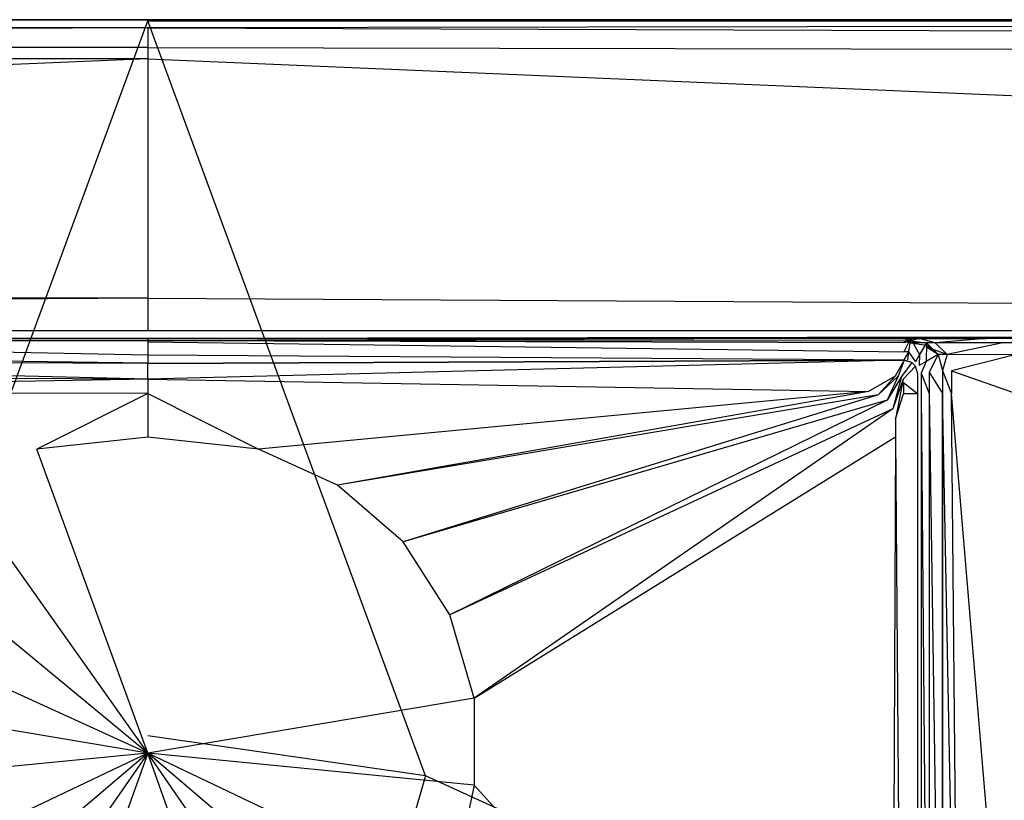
# Model space of a CAD drawing. Extents: x 0 to 1.5, y -0.9 to 0.
# Tile 6 of 8: x 0.73 to 0.86, y -0.1 to 0. Entities that reach past the tile are written whole.
import ezdxf

# ---------------------------------------------------------------- set-up
doc = ezdxf.new("R2010")
doc.units = 0
doc.layers.add('L0_ABDCKG_ABLAUF_N_UDA1590ARA21', color=7, linetype='CONTINUOUS')
doc.layers.add('L1_WANNE_N_UDA1590ARA215V___0__', color=7, linetype='CONTINUOUS')

msp = doc.modelspace()

# ---------------------------------------------------------------- linework, layer by layer
at = {"layer": 'L0_ABDCKG_ABLAUF_N_UDA1590ARA21', "color": 8}
for points, invisible_edges in [([(0.75, -0.043132, 0.004604), (0.655487, -0.042758, 0.002769), (0.655488, -0.042732, 0.004604), (0.75, -0.043132, 0.004604)], 14), ([(0.655487, -0.042758, 0.002769), (0.75, -0.043132, 0.004604), (0.75, -0.043158, 0.002769), (0.655487, -0.042758, 0.002769)], 13), ([(0.655488, -0.042732, 0.004604), (0.75, -0.045111, 0.006604), (0.75, -0.043132, 0.004604), (0.655488, -0.042732, 0.004604)], 13), ([(0.75, -0.045111, 0.006604), (0.655488, -0.042732, 0.004604), (0.656139, -0.044712, 0.006604), (0.75, -0.045111, 0.006604)], 14), ([(0.844513, -0.042758, 0.002769), (0.75, -0.043132, 0.004604), (0.844512, -0.042732, 0.004604), (0.844513, -0.042758, 0.002769)], 14), ([(0.75, -0.045111, 0.006604), (0.844512, -0.042732, 0.004604), (0.75, -0.043132, 0.004604), (0.75, -0.045111, 0.006604)], 13), ([(0.844512, -0.042732, 0.004604), (0.75, -0.045111, 0.006604), (0.843861, -0.044712, 0.006604), (0.844512, -0.042732, 0.004604)], 14), ([(0.75, -0.043132, 0.004604), (0.844513, -0.042758, 0.002769), (0.75, -0.043158, 0.002769), (0.75, -0.043132, 0.004604)], 13), ([(0.843861, -0.044712, 0.006604), (0.844978, -0.042732, 0.004604), (0.844512, -0.042732, 0.004604), (0.843861, -0.044712, 0.006604)], 13), ([(0.844978, -0.042732, 0.004604), (0.843861, -0.044712, 0.006604), (0.844206, -0.044712, 0.006604), (0.844978, -0.042732, 0.004604)], 14), ([(0.844978, -0.042732, 0.004604), (0.844206, -0.044712, 0.006604), (0.844621, -0.044765, 0.006604), (0.844978, -0.042732, 0.004604)], 14), ([(0.844512, -0.042732, 0.004604), (0.844979, -0.042758, 0.002769), (0.844513, -0.042758, 0.002769), (0.844512, -0.042732, 0.004604)], 13), ([(0.844979, -0.042758, 0.002769), (0.844512, -0.042732, 0.004604), (0.844978, -0.042732, 0.004604), (0.844979, -0.042758, 0.002769)], 14), ([(0.845951, -0.042993, 0.004604), (0.844978, -0.042732, 0.004604), (0.844621, -0.044765, 0.006604), (0.845951, -0.042993, 0.004604)], 14), ([(0.845951, -0.042993, 0.004604), (0.844621, -0.044765, 0.006604), (0.844827, -0.045097, 0.006604), (0.845951, -0.042993, 0.004604)], 14), ([(0.846407, -0.043449, 0.004604), (0.845951, -0.042993, 0.004604), (0.844827, -0.045097, 0.006604), (0.846407, -0.043449, 0.004604)], 14), ([(0.844978, -0.042732, 0.004604), (0.845952, -0.043019, 0.002769), (0.844979, -0.042758, 0.002769), (0.844978, -0.042732, 0.004604)], 13), ([(0.845952, -0.043019, 0.002769), (0.844978, -0.042732, 0.004604), (0.845951, -0.042993, 0.004604), (0.845952, -0.043019, 0.002769)], 14), ([(0.846407, -0.043449, 0.004604), (0.845952, -0.043019, 0.002769), (0.845951, -0.042993, 0.004604), (0.846407, -0.043449, 0.004604)], 14), ([(0.845952, -0.043019, 0.002769), (0.846407, -0.043449, 0.004604), (0.846408, -0.043475, 0.002769), (0.845952, -0.043019, 0.002769)], 13), ([(0.846407, -0.043449, 0.004604), (0.844827, -0.045097, 0.006604), (0.844883, -0.045499, 0.006604), (0.846407, -0.043449, 0.004604)], 14), ([(0.846667, -0.044422, 0.004604), (0.846407, -0.043449, 0.004604), (0.844883, -0.045499, 0.006604), (0.846667, -0.044422, 0.004604)], 14), ([(0.844883, -0.045499, 0.006604), (0.846667, -0.046954, 0.004604), (0.846667, -0.044422, 0.004604), (0.844883, -0.045499, 0.006604)], 14), ([(0.846667, -0.044422, 0.004604), (0.846408, -0.043475, 0.002769), (0.846407, -0.043449, 0.004604), (0.846667, -0.044422, 0.004604)], 14), ([(0.846408, -0.043475, 0.002769), (0.846667, -0.044422, 0.004604), (0.846668, -0.044448, 0.002769), (0.846408, -0.043475, 0.002769)], 13), ([(0.846667, -0.046954, 0.004604), (0.846668, -0.044448, 0.002769), (0.846667, -0.044422, 0.004604), (0.846667, -0.046954, 0.004604)], 14), ([(0.846668, -0.044448, 0.002769), (0.846667, -0.046954, 0.004604), (0.846668, -0.047001, 0.002769), (0.846668, -0.044448, 0.002769)], 13), ([(0.659517, -0.04666, 0.006604), (0.75, -0.045111, 0.006604), (0.656139, -0.044712, 0.006604), (0.659517, -0.04666, 0.006604)], 13), ([(0.75, -0.045111, 0.006604), (0.659517, -0.04666, 0.006604), (0.75, -0.046892, 0.006604), (0.75, -0.045111, 0.006604)], 14), ([(0.75, -0.045111, 0.006604), (0.840483, -0.04666, 0.006604), (0.843861, -0.044712, 0.006604), (0.75, -0.045111, 0.006604)], 14), ([(0.840483, -0.04666, 0.006604), (0.75, -0.045111, 0.006604), (0.75, -0.046892, 0.006604), (0.840483, -0.04666, 0.006604)], 13), ([(0.841703, -0.047051, 0.006604), (0.843861, -0.044712, 0.006604), (0.840483, -0.04666, 0.006604), (0.841703, -0.047051, 0.006604)], 13), ([(0.843861, -0.044712, 0.006604), (0.841703, -0.047051, 0.006604), (0.844206, -0.044712, 0.006604), (0.843861, -0.044712, 0.006604)], 14), ([(0.842839, -0.047716, 0.006604), (0.844206, -0.044712, 0.006604), (0.841703, -0.047051, 0.006604), (0.842839, -0.047716, 0.006604)], 13), ([(0.844206, -0.044712, 0.006604), (0.842839, -0.047716, 0.006604), (0.844621, -0.044765, 0.006604), (0.844206, -0.044712, 0.006604)], 14), ([(0.843565, -0.048812, 0.006604), (0.844621, -0.044765, 0.006604), (0.842839, -0.047716, 0.006604), (0.843565, -0.048812, 0.006604)], 13), ([(0.844621, -0.044765, 0.006604), (0.843565, -0.048812, 0.006604), (0.844827, -0.045097, 0.006604), (0.844621, -0.044765, 0.006604)], 14), ([(0.843894, -0.050084, 0.006604), (0.844827, -0.045097, 0.006604), (0.843565, -0.048812, 0.006604), (0.843894, -0.050084, 0.006604)], 13), ([(0.844827, -0.045097, 0.006604), (0.843894, -0.050084, 0.006604), (0.844883, -0.045499, 0.006604), (0.844827, -0.045097, 0.006604)], 14), ([(0.843894, -0.050084, 0.006604), (0.844878, -0.046954, 0.006604), (0.844883, -0.045499, 0.006604), (0.843894, -0.050084, 0.006604)], 14), ([(0.846667, -0.046954, 0.004604), (0.844883, -0.045499, 0.006604), (0.844878, -0.046954, 0.006604), (0.846667, -0.046954, 0.004604)], 13), ([(0.659517, -0.04666, 0.006604), (0.726176, -0.058412, 0.006604), (0.736076, -0.053896, 0.006604), (0.659517, -0.04666, 0.006604)], 14), ([(0.736076, -0.053896, 0.006604), (0.75, -0.046892, 0.006604), (0.659517, -0.04666, 0.006604), (0.736076, -0.053896, 0.006604)], 13), ([(0.75, -0.046892, 0.006604), (0.736076, -0.053896, 0.006604), (0.75, -0.052362, 0.006604), (0.75, -0.046892, 0.006604)], 14), ([(0.75, -0.046892, 0.006604), (0.763924, -0.053896, 0.006604), (0.840483, -0.04666, 0.006604), (0.75, -0.046892, 0.006604)], 14), ([(0.763924, -0.053896, 0.006604), (0.75, -0.046892, 0.006604), (0.75, -0.052362, 0.006604), (0.763924, -0.053896, 0.006604)], 13), ([(0.773824, -0.058412, 0.006604), (0.840483, -0.04666, 0.006604), (0.763924, -0.053896, 0.006604), (0.773824, -0.058412, 0.006604)], 13), ([(0.840483, -0.04666, 0.006604), (0.773824, -0.058412, 0.006604), (0.841703, -0.047051, 0.006604), (0.840483, -0.04666, 0.006604)], 14), ([(0.84389, -0.052357, 0.006604), (0.844667, -0.15704, 0.006604), (0.844878, -0.046954, 0.006604), (0.84389, -0.052357, 0.006604)], 14), ([(0.844878, -0.046954, 0.006604), (0.843894, -0.050084, 0.006604), (0.84389, -0.052357, 0.006604), (0.844878, -0.046954, 0.006604)], 13), ([(0.846667, -0.046954, 0.004604), (0.844878, -0.046954, 0.006604), (0.844667, -0.15704, 0.006604), (0.846667, -0.046954, 0.004604)], 14), ([(0.846668, -0.158781, 0.004604), (0.846667, -0.046954, 0.004604), (0.844667, -0.15704, 0.006604), (0.846668, -0.158781, 0.004604)], 14), ([(0.846668, -0.158781, 0.004604), (0.846668, -0.047001, 0.002769), (0.846667, -0.046954, 0.004604), (0.846668, -0.158781, 0.004604)], 14), ([(0.782053, -0.065531, 0.006604), (0.841703, -0.047051, 0.006604), (0.773824, -0.058412, 0.006604), (0.782053, -0.065531, 0.006604)], 13), ([(0.841703, -0.047051, 0.006604), (0.782053, -0.065531, 0.006604), (0.842839, -0.047716, 0.006604), (0.841703, -0.047051, 0.006604)], 14), ([(0.787937, -0.074686, 0.006604), (0.842839, -0.047716, 0.006604), (0.782053, -0.065531, 0.006604), (0.787937, -0.074686, 0.006604)], 13), ([(0.842839, -0.047716, 0.006604), (0.787937, -0.074686, 0.006604), (0.843565, -0.048812, 0.006604), (0.842839, -0.047716, 0.006604)], 14), ([(0.846668, -0.047001, 0.002769), (0.846668, -0.158781, 0.004604), (0.846668, -0.158796, 0.002769), (0.846668, -0.047001, 0.002769)], 13), ([(0.791002, -0.085128, 0.006604), (0.843565, -0.048812, 0.006604), (0.787937, -0.074686, 0.006604), (0.791002, -0.085128, 0.006604)], 13), ([(0.843565, -0.048812, 0.006604), (0.791002, -0.085128, 0.006604), (0.843894, -0.050084, 0.006604), (0.843565, -0.048812, 0.006604)], 14), ([(0.791002, -0.085128, 0.006604), (0.84389, -0.052357, 0.006604), (0.843894, -0.050084, 0.006604), (0.791002, -0.085128, 0.006604)], 14), ([(0.75, -0.052362, 0.006604), (0.736076, -0.053896, 0.006604), (0.75, -0.092028, 0.006604), (0.75, -0.052362, 0.006604)], 14), ([(0.763924, -0.053896, 0.006604), (0.75, -0.052362, 0.006604), (0.75, -0.092028, 0.006604), (0.763924, -0.053896, 0.006604)], 14), ([(0.791002, -0.096044, 0.006604), (0.843412, -0.154123, 0.006604), (0.84389, -0.052357, 0.006604), (0.791002, -0.096044, 0.006604)], 14), ([(0.84389, -0.052357, 0.006604), (0.791002, -0.085128, 0.006604), (0.791002, -0.096044, 0.006604), (0.84389, -0.052357, 0.006604)], 13), ([(0.844667, -0.15704, 0.006604), (0.84389, -0.052357, 0.006604), (0.843412, -0.154123, 0.006604), (0.844667, -0.15704, 0.006604)], 13), ([(0.75, -0.092028, 0.006604), (0.736076, -0.053896, 0.006604), (0.726176, -0.058412, 0.006604), (0.75, -0.092028, 0.006604)], 14), ([(0.773824, -0.058412, 0.006604), (0.763924, -0.053896, 0.006604), (0.75, -0.092028, 0.006604), (0.773824, -0.058412, 0.006604)], 14), ([(0.75, -0.092028, 0.006604), (0.726176, -0.058412, 0.006604), (0.717947, -0.065531, 0.006604), (0.75, -0.092028, 0.006604)], 14), ([(0.782053, -0.065531, 0.006604), (0.773824, -0.058412, 0.006604), (0.75, -0.092028, 0.006604), (0.782053, -0.065531, 0.006604)], 14), ([(0.75, -0.092028, 0.006604), (0.717947, -0.065531, 0.006604), (0.712063, -0.074686, 0.006604), (0.75, -0.092028, 0.006604)], 14), ([(0.787937, -0.074686, 0.006604), (0.782053, -0.065531, 0.006604), (0.75, -0.092028, 0.006604), (0.787937, -0.074686, 0.006604)], 14), ([(0.75, -0.092028, 0.006604), (0.712063, -0.074686, 0.006604), (0.708998, -0.085128, 0.006604), (0.75, -0.092028, 0.006604)], 14), ([(0.791002, -0.085128, 0.006604), (0.787937, -0.074686, 0.006604), (0.75, -0.092028, 0.006604), (0.791002, -0.085128, 0.006604)], 14), ([(0.75, -0.092028, 0.006604), (0.708998, -0.085128, 0.006604), (0.708998, -0.096044, 0.006604), (0.75, -0.092028, 0.006604)], 14), ([(0.791002, -0.085128, 0.006604), (0.75, -0.092028, 0.006604), (0.791002, -0.096044, 0.006604), (0.791002, -0.085128, 0.006604)], 14), ([(0.75, -0.092028, 0.006604), (0.708998, -0.096044, 0.006604), (0.712068, -0.110038, 0.006604), (0.75, -0.092028, 0.006604)], 14), ([(0.75, -0.092028, 0.006604), (0.712068, -0.110038, 0.006604), (0.717947, -0.119222, 0.006604), (0.75, -0.092028, 0.006604)], 14), ([(0.75, -0.092028, 0.006604), (0.717947, -0.119222, 0.006604), (0.726195, -0.12636, 0.006604), (0.75, -0.092028, 0.006604)], 14), ([(0.75, -0.092028, 0.006604), (0.726195, -0.12636, 0.006604), (0.736099, -0.130877, 0.006604), (0.75, -0.092028, 0.006604)], 14), ([(0.75, -0.092028, 0.006604), (0.736099, -0.130877, 0.006604), (0.75, -0.132407, 0.006604), (0.75, -0.092028, 0.006604)], 14), ([(0.791002, -0.096044, 0.006604), (0.75, -0.092028, 0.006604), (0.787932, -0.110038, 0.006604), (0.791002, -0.096044, 0.006604)], 14), ([(0.763901, -0.130877, 0.006604), (0.75, -0.092028, 0.006604), (0.75, -0.132407, 0.006604), (0.763901, -0.130877, 0.006604)], 14), ([(0.787932, -0.110038, 0.006604), (0.75, -0.092028, 0.006604), (0.782053, -0.119222, 0.006604), (0.787932, -0.110038, 0.006604)], 14), ([(0.782053, -0.119222, 0.006604), (0.75, -0.092028, 0.006604), (0.773805, -0.12636, 0.006604), (0.782053, -0.119222, 0.006604)], 14), ([(0.773805, -0.12636, 0.006604), (0.75, -0.092028, 0.006604), (0.763901, -0.130877, 0.006604), (0.773805, -0.12636, 0.006604)], 14), ([(0.843412, -0.154123, 0.006604), (0.791002, -0.096044, 0.006604), (0.787932, -0.110038, 0.006604), (0.843412, -0.154123, 0.006604)], 13)]:
    msp.add_3dface(points, dxfattribs=dict(at, invisible_edges=invisible_edges))
at = {"layer": 'L1_WANNE_N_UDA1590ARA215V___0__', "color": 8}
for points, invisible_edges in [([(0.009574, -0.001038, 0.013975), (0.75, 0, 0.0115), (0.009438, 0, 0.0115), (0.009574, -0.001038, 0.013975)], 13), ([(0.75, 0, 0.0115), (0.009474, 0, 0.010344), (0.009438, 0, 0.0115), (0.75, 0, 0.0115)], 14), ([(0.75, 0, 0.009683), (0.009767, 0, 0.000751), (0.009474, 0, 0.010344), (0.75, 0, 0.009683)], 14), ([(0.009474, 0, 0.010344), (0.75, 0, 0.0115), (0.75, 0, 0.009683), (0.009474, 0, 0.010344)], 13), ([(0.75, 0, 0.0115), (0.009574, -0.001038, 0.013975), (0.75, -0.001025, 0.013975), (0.75, 0, 0.0115)], 14), ([(0.009767, 0, 0.000751), (0.75, 0), (0.009791, 0), (0.009767, 0, 0.000751)], 13), ([(0.75, 0), (0.009767, 0, 0.000751), (0.75, 0, 0.000703), (0.75, 0)], 14), ([(0.009767, 0, 0.000751), (0.75, 0, 0.009683), (0.75, 0, 0.000703), (0.009767, 0, 0.000751)], 13), ([(0.75, 0), (0.010432, -0.00017), (0.009791, 0), (0.75, 0)], 13), ([(0.010432, -0.00017), (0.75, 0), (0.75, -0.000161), (0.010432, -0.00017)], 14), ([(0.75, 0, 0.000703), (1.490209, 0), (0.75, 0), (0.75, 0, 0.000703)], 13), ([(1.490209, 0), (0.75, 0, 0.000703), (1.490233, 0, 0.000751), (1.490209, 0)], 14), ([(1.490209, 0), (0.75, -0.000161), (0.75, 0), (1.490209, 0)], 13), ([(0.75, -0.000161), (1.490209, 0), (1.489568, -0.00017), (0.75, -0.000161)], 14), ([(0.75, 0, 0.009683), (1.490233, 0, 0.000751), (0.75, 0, 0.000703), (0.75, 0, 0.009683)], 13), ([(1.490233, 0, 0.000751), (0.75, 0, 0.009683), (1.490526, 0, 0.010344), (1.490233, 0, 0.000751)], 14), ([(0.75, -0.001025, 0.013975), (1.490562, 0, 0.0115), (0.75, 0, 0.0115), (0.75, -0.001025, 0.013975)], 13), ([(1.490562, 0, 0.0115), (0.75, -0.001025, 0.013975), (1.490426, -0.001038, 0.013975), (1.490562, 0, 0.0115)], 14), ([(0.75, 0, 0.0115), (1.490526, 0, 0.010344), (0.75, 0, 0.009683), (0.75, 0, 0.0115)], 13), ([(1.490526, 0, 0.010344), (0.75, 0, 0.0115), (1.490562, 0, 0.0115), (1.490526, 0, 0.010344)], 14), ([(0.009897, -0.003501, 0.015), (0.75, -0.001025, 0.013975), (0.009574, -0.001038, 0.013975), (0.009897, -0.003501, 0.015)], 13), ([(0.75, -0.001025, 0.013975), (0.009897, -0.003501, 0.015), (0.75, -0.003501, 0.015), (0.75, -0.001025, 0.013975)], 14), ([(0.75, -0.000161), (0.715116, -0.094866), (0.010432, -0.00017), (0.75, -0.000161)], 13), ([(0.715116, -0.094866), (0.75, -0.000161), (0.75, -0.089871), (0.715116, -0.094866)], 14), ([(0.75, -0.000161), (0.784884, -0.094866), (0.75, -0.089871), (0.75, -0.000161)], 13), ([(0.784884, -0.094866), (0.75, -0.000161), (1.489568, -0.00017), (0.784884, -0.094866)], 14), ([(1.490103, -0.003501, 0.015), (0.75, -0.001025, 0.013975), (0.75, -0.003501, 0.015), (1.490103, -0.003501, 0.015)], 13), ([(0.75, -0.001025, 0.013975), (1.490103, -0.003501, 0.015), (1.490426, -0.001038, 0.013975), (0.75, -0.001025, 0.013975)], 14), ([(1.489568, -0.00017), (0.816942, -0.109445), (0.784884, -0.094866), (1.489568, -0.00017)], 13), ([(0.816942, -0.109445), (1.489568, -0.00017), (1.493383, -0.000197), (0.816942, -0.109445)], 14), ([(1.493383, -0.000197), (0.843576, -0.132428), (0.816942, -0.109445), (1.493383, -0.000197)], 13), ([(0.843576, -0.132428), (1.493383, -0.000197), (1.496439, -0.00104), (0.843576, -0.132428)], 14), ([(1.496439, -0.00104), (0.86263, -0.161952), (0.843576, -0.132428), (1.496439, -0.00104)], 13), ([(0.011428, -0.00492, 0.015), (0.75, -0.003501, 0.015), (0.009897, -0.003501, 0.015), (0.011428, -0.00492, 0.015)], 13), ([(0.75, -0.003501, 0.015), (0.011428, -0.00492, 0.015), (0.75, -0.00492, 0.015), (0.75, -0.003501, 0.015)], 14), ([(1.488572, -0.00492, 0.015), (0.75, -0.003501, 0.015), (0.75, -0.00492, 0.015), (1.488572, -0.00492, 0.015)], 13), ([(0.75, -0.003501, 0.015), (1.488572, -0.00492, 0.015), (1.490103, -0.003501, 0.015), (0.75, -0.003501, 0.015)], 14), ([(0.043802, -0.034939, 0.015), (0.75, -0.00492, 0.015), (0.011428, -0.00492, 0.015), (0.043802, -0.034939, 0.015)], 13), ([(0.75, -0.00492, 0.015), (0.043802, -0.034939, 0.015), (0.75, -0.034939, 0.015), (0.75, -0.00492, 0.015)], 14), ([(1.456198, -0.034939, 0.015), (0.75, -0.00492, 0.015), (0.75, -0.034939, 0.015), (1.456198, -0.034939, 0.015)], 13), ([(0.75, -0.00492, 0.015), (1.456198, -0.034939, 0.015), (1.488572, -0.00492, 0.015), (0.75, -0.00492, 0.015)], 14), ([(0.04927, -0.038938, 0.015), (0.75, -0.034939, 0.015), (0.043802, -0.034939, 0.015), (0.04927, -0.038938, 0.015)], 13), ([(0.75, -0.034939, 0.015), (0.04927, -0.038938, 0.015), (0.75, -0.039042, 0.015), (0.75, -0.034939, 0.015)], 14), ([(1.45073, -0.038938, 0.015), (0.75, -0.034939, 0.015), (0.75, -0.039042, 0.015), (1.45073, -0.038938, 0.015)], 13), ([(0.75, -0.034939, 0.015), (1.45073, -0.038938, 0.015), (1.456198, -0.034939, 0.015), (0.75, -0.034939, 0.015)], 14), ([(0.75, -0.039042, 0.015), (0.04927, -0.038938, 0.015), (0.75, -0.04001, 0.014301), (0.75, -0.039042, 0.015)], 14), ([(0.75, -0.04001, 0.014301), (0.04927, -0.038938, 0.015), (0.091915, -0.039642, 0.014861), (0.75, -0.04001, 0.014301)], 14), ([(1.45073, -0.038938, 0.015), (0.75, -0.04001, 0.014301), (1.408085, -0.039642, 0.014861), (1.45073, -0.038938, 0.015)], 14), ([(1.45073, -0.038938, 0.015), (0.75, -0.039042, 0.015), (0.75, -0.04001, 0.014301), (1.45073, -0.038938, 0.015)], 14), ([(0.091915, -0.039642, 0.014861), (0.75, -0.04001, 0.012843), (0.75, -0.04001, 0.014301), (0.091915, -0.039642, 0.014861)], 14), ([(0.091915, -0.039642, 0.014861), (0.130399, -0.039708, 0.01323), (0.75, -0.04001, 0.012843), (0.091915, -0.039642, 0.014861)], 14), ([(0.130399, -0.039708, 0.01323), (0.75, -0.04001, 0.007258), (0.75, -0.04001, 0.012843), (0.130399, -0.039708, 0.01323)], 14), ([(0.130399, -0.039708, 0.01323), (0.645659, -0.039995, 0.00671), (0.75, -0.04001, 0.007258), (0.130399, -0.039708, 0.01323)], 14), ([(0.75, -0.04001, 0.006197), (0.645659, -0.039995, 0.00671), (0.654016, -0.04001, 0.005797), (0.75, -0.04001, 0.006197)], 13), ([(0.645659, -0.039995, 0.00671), (0.75, -0.04001, 0.006197), (0.75, -0.04001, 0.007258), (0.645659, -0.039995, 0.00671)], 14), ([(0.75, -0.04001, 0.006197), (0.654016, -0.04001, 0.005797), (0.75, -0.040284, 0.004004), (0.75, -0.04001, 0.006197)], 14), ([(0.654016, -0.04001, 0.005797), (0.655073, -0.040552, 0.00458), (0.75, -0.040284, 0.004004), (0.654016, -0.04001, 0.005797)], 14), ([(0.75, -0.04206, 0.001841), (0.655073, -0.04001, 0.001492), (0.655069, -0.04166, 0.001841), (0.75, -0.04206, 0.001841)], 13), ([(0.655073, -0.04001, 0.001492), (0.75, -0.04206, 0.001841), (0.75, -0.040409, 0.001492), (0.655073, -0.04001, 0.001492)], 14), ([(0.655073, -0.040281, 0.003334), (0.655073, -0.04001, 0.001492), (0.75, -0.040347, 0.003046), (0.655073, -0.040281, 0.003334)], 14), ([(0.75, -0.040347, 0.003046), (0.655073, -0.04001, 0.001492), (0.75, -0.040409, 0.001492), (0.75, -0.040347, 0.003046)], 14), ([(0.655073, -0.040552, 0.00458), (0.655073, -0.040281, 0.003334), (0.75, -0.040284, 0.004004), (0.655073, -0.040552, 0.00458)], 14), ([(0.75, -0.040284, 0.004004), (0.655073, -0.040281, 0.003334), (0.75, -0.040347, 0.003046), (0.75, -0.040284, 0.004004)], 14), ([(1.408085, -0.039642, 0.014861), (0.75, -0.04001, 0.012843), (1.369601, -0.039708, 0.01323), (1.408085, -0.039642, 0.014861)], 14), ([(1.408085, -0.039642, 0.014861), (0.75, -0.04001, 0.014301), (0.75, -0.04001, 0.012843), (1.408085, -0.039642, 0.014861)], 14), ([(1.369601, -0.039708, 0.01323), (0.75, -0.04001, 0.007258), (0.854341, -0.039995, 0.00671), (1.369601, -0.039708, 0.01323)], 14), ([(1.369601, -0.039708, 0.01323), (0.75, -0.04001, 0.012843), (0.75, -0.04001, 0.007258), (1.369601, -0.039708, 0.01323)], 14), ([(0.854341, -0.039995, 0.00671), (0.75, -0.04001, 0.006197), (0.845984, -0.04001, 0.005797), (0.854341, -0.039995, 0.00671)], 13), ([(0.75, -0.04001, 0.006197), (0.854341, -0.039995, 0.00671), (0.75, -0.04001, 0.007258), (0.75, -0.04001, 0.006197)], 14), ([(0.75, -0.040409, 0.001492), (0.844931, -0.04166, 0.001841), (0.844927, -0.04001, 0.001492), (0.75, -0.040409, 0.001492)], 14), ([(0.845984, -0.04001, 0.005797), (0.75, -0.040284, 0.004004), (0.844927, -0.040552, 0.00458), (0.845984, -0.04001, 0.005797)], 14), ([(0.75, -0.04001, 0.006197), (0.75, -0.040284, 0.004004), (0.845984, -0.04001, 0.005797), (0.75, -0.04001, 0.006197)], 14), ([(0.75, -0.040347, 0.003046), (0.75, -0.040409, 0.001492), (0.844927, -0.04001, 0.001492), (0.75, -0.040347, 0.003046)], 14), ([(0.844927, -0.040281, 0.003334), (0.75, -0.040347, 0.003046), (0.844927, -0.04001, 0.001492), (0.844927, -0.040281, 0.003334)], 14), ([(0.75, -0.040284, 0.004004), (0.75, -0.040347, 0.003046), (0.844927, -0.040281, 0.003334), (0.75, -0.040284, 0.004004)], 14), ([(0.844927, -0.040552, 0.00458), (0.75, -0.040284, 0.004004), (0.844927, -0.040281, 0.003334), (0.844927, -0.040552, 0.00458)], 14), ([(0.844931, -0.04166, 0.001841), (0.75, -0.040409, 0.001492), (0.75, -0.04206, 0.001841), (0.844931, -0.04166, 0.001841)], 13), ([(0.844931, -0.04166, 0.001841), (0.845753, -0.04001, 0.001492), (0.844927, -0.04001, 0.001492), (0.844931, -0.04166, 0.001841)], 13), ([(0.846845, -0.04001, 0.005149), (0.844927, -0.040552, 0.00458), (0.845753, -0.040552, 0.00458), (0.846845, -0.04001, 0.005149)], 14), ([(0.845984, -0.04001, 0.005797), (0.844927, -0.040552, 0.00458), (0.846845, -0.04001, 0.005149), (0.845984, -0.04001, 0.005797)], 14), ([(0.845753, -0.040281, 0.003334), (0.844927, -0.04001, 0.001492), (0.845753, -0.04001, 0.001492), (0.845753, -0.040281, 0.003334)], 13), ([(0.844927, -0.04001, 0.001492), (0.845753, -0.040281, 0.003334), (0.844927, -0.040281, 0.003334), (0.844927, -0.04001, 0.001492)], 14), ([(0.845753, -0.040552, 0.00458), (0.844927, -0.040281, 0.003334), (0.845753, -0.040281, 0.003334), (0.845753, -0.040552, 0.00458)], 13), ([(0.844927, -0.040281, 0.003334), (0.845753, -0.040552, 0.00458), (0.844927, -0.040552, 0.00458), (0.844927, -0.040281, 0.003334)], 14), ([(0.845753, -0.04001, 0.001492), (0.844931, -0.04166, 0.001841), (0.845535, -0.04166, 0.001841), (0.845753, -0.04001, 0.001492)], 14), ([(0.846904, -0.042026, 0.001841), (0.845753, -0.04001, 0.001492), (0.845535, -0.04166, 0.001841), (0.846904, -0.042026, 0.001841)], 13), ([(0.845753, -0.04001, 0.001492), (0.846904, -0.042026, 0.001841), (0.847762, -0.040546, 0.001492), (0.845753, -0.04001, 0.001492)], 14), ([(0.847762, -0.040546, 0.001492), (0.845753, -0.040281, 0.003334), (0.845753, -0.04001, 0.001492), (0.847762, -0.040546, 0.001492)], 13), ([(0.84887, -0.04055, 0.004761), (0.846845, -0.04001, 0.005149), (0.845753, -0.040552, 0.00458), (0.84887, -0.04055, 0.004761)], 14), ([(0.845753, -0.040281, 0.003334), (0.847762, -0.040546, 0.001492), (0.847762, -0.040817, 0.003346), (0.845753, -0.040281, 0.003334)], 14), ([(0.847762, -0.040817, 0.003346), (0.845753, -0.040552, 0.00458), (0.845753, -0.040281, 0.003334), (0.847762, -0.040817, 0.003346)], 13), ([(0.84887, -0.04055, 0.004761), (0.845753, -0.040552, 0.00458), (0.847762, -0.041088, 0.004597), (0.84887, -0.04055, 0.004761)], 14), ([(0.845753, -0.040552, 0.00458), (0.847762, -0.040817, 0.003346), (0.847762, -0.041088, 0.004597), (0.845753, -0.040552, 0.00458)], 14), ([(0.845984, -0.04001, 0.005797), (0.855282, -0.04001, 0.005528), (0.854341, -0.039995, 0.00671), (0.845984, -0.04001, 0.005797)], 14), ([(0.855282, -0.04001, 0.005528), (0.845984, -0.04001, 0.005797), (0.846845, -0.04001, 0.005149), (0.855282, -0.04001, 0.005528)], 13), ([(0.84887, -0.04055, 0.004761), (0.855282, -0.04001, 0.005528), (0.846845, -0.04001, 0.005149), (0.84887, -0.04055, 0.004761)], 13), ([(0.847746, -0.042864, 0.001841), (0.847762, -0.040546, 0.001492), (0.846904, -0.042026, 0.001841), (0.847746, -0.042864, 0.001841)], 13), ([(0.847762, -0.040546, 0.001492), (0.847746, -0.042864, 0.001841), (0.849232, -0.04201, 0.001492), (0.847762, -0.040546, 0.001492)], 14), ([(0.849232, -0.04201, 0.003365), (0.847762, -0.040546, 0.001492), (0.849232, -0.04201, 0.001492), (0.849232, -0.04201, 0.003365)], 14), ([(0.849232, -0.04201, 0.003365), (0.847762, -0.040817, 0.003346), (0.847762, -0.040546, 0.001492), (0.849232, -0.04201, 0.003365)], 14), ([(0.850352, -0.042026, 0.00478), (0.84887, -0.04055, 0.004761), (0.847762, -0.041088, 0.004597), (0.850352, -0.042026, 0.00478)], 14), ([(0.855282, -0.04001, 0.005528), (0.84887, -0.04055, 0.004761), (0.857343, -0.04056, 0.005156), (0.855282, -0.04001, 0.005528)], 14), ([(0.850352, -0.042026, 0.00478), (0.857343, -0.04056, 0.005156), (0.84887, -0.04055, 0.004761), (0.850352, -0.042026, 0.00478)], 13), ([(0.857343, -0.04056, 0.005156), (0.850352, -0.042026, 0.00478), (0.858852, -0.042062, 0.005174), (0.857343, -0.04056, 0.005156)], 14), ([(1.372146, -0.04001, 0.013113), (1.369601, -0.039708, 0.01323), (0.854341, -0.039995, 0.00671), (1.372146, -0.04001, 0.013113)], 14), ([(1.372146, -0.04001, 0.013113), (0.854341, -0.039995, 0.00671), (0.855282, -0.04001, 0.005528), (1.372146, -0.04001, 0.013113)], 14), ([(1.374927, -0.040752, 0.013045), (0.855282, -0.04001, 0.005528), (0.857343, -0.04056, 0.005156), (1.374927, -0.040752, 0.013045)], 14), ([(1.374927, -0.040752, 0.013045), (1.372146, -0.04001, 0.013113), (0.855282, -0.04001, 0.005528), (1.374927, -0.040752, 0.013045)], 14), ([(0.858852, -0.042062, 0.005174), (1.374927, -0.040752, 0.013045), (0.857343, -0.04056, 0.005156), (0.858852, -0.042062, 0.005174)], 13), ([(0.75, -0.043071, 0.002769), (0.655069, -0.04166, 0.001841), (0.655067, -0.042671, 0.002769), (0.75, -0.043071, 0.002769)], 13), ([(0.655069, -0.04166, 0.001841), (0.75, -0.043071, 0.002769), (0.75, -0.04206, 0.001841), (0.655069, -0.04166, 0.001841)], 14), ([(0.75, -0.04206, 0.001841), (0.844933, -0.042671, 0.002769), (0.844931, -0.04166, 0.001841), (0.75, -0.04206, 0.001841)], 14), ([(0.844933, -0.042671, 0.002769), (0.845535, -0.04166, 0.001841), (0.844931, -0.04166, 0.001841), (0.844933, -0.042671, 0.002769)], 13), ([(0.845535, -0.04166, 0.001841), (0.844933, -0.042671, 0.002769), (0.845401, -0.042671, 0.002769), (0.845535, -0.04166, 0.001841)], 14), ([(0.846378, -0.042932, 0.002769), (0.845535, -0.04166, 0.001841), (0.845401, -0.042671, 0.002769), (0.846378, -0.042932, 0.002769)], 13), ([(0.845535, -0.04166, 0.001841), (0.846378, -0.042932, 0.002769), (0.846904, -0.042026, 0.001841), (0.845535, -0.04166, 0.001841)], 14), ([(0.846836, -0.043388, 0.002769), (0.846904, -0.042026, 0.001841), (0.846378, -0.042932, 0.002769), (0.846836, -0.043388, 0.002769)], 13), ([(0.846904, -0.042026, 0.001841), (0.846836, -0.043388, 0.002769), (0.847746, -0.042864, 0.001841), (0.846904, -0.042026, 0.001841)], 14), ([(0.848113, -0.044228, 0.001841), (0.849232, -0.04201, 0.001492), (0.847746, -0.042864, 0.001841), (0.848113, -0.044228, 0.001841)], 13), ([(0.849232, -0.04201, 0.004616), (0.847762, -0.040817, 0.003346), (0.849232, -0.04201, 0.003365), (0.849232, -0.04201, 0.004616)], 14), ([(0.849232, -0.04201, 0.004616), (0.847762, -0.041088, 0.004597), (0.847762, -0.040817, 0.003346), (0.849232, -0.04201, 0.004616)], 14), ([(0.850352, -0.042026, 0.00478), (0.847762, -0.041088, 0.004597), (0.849232, -0.04201, 0.004616), (0.850352, -0.042026, 0.00478)], 14), ([(0.849232, -0.04201, 0.001492), (0.848113, -0.044228, 0.001841), (0.849771, -0.044011, 0.001492), (0.849232, -0.04201, 0.001492)], 14), ([(0.849771, -0.044011, 0.003387), (0.849232, -0.04201, 0.001492), (0.849771, -0.044011, 0.001492), (0.849771, -0.044011, 0.003387)], 13), ([(0.849232, -0.04201, 0.001492), (0.849771, -0.044011, 0.003387), (0.849232, -0.04201, 0.003365), (0.849232, -0.04201, 0.001492)], 14), ([(0.849771, -0.044011, 0.004633), (0.850352, -0.042026, 0.00478), (0.849232, -0.04201, 0.004616), (0.849771, -0.044011, 0.004633)], 13), ([(0.849771, -0.044011, 0.004633), (0.849232, -0.04201, 0.003365), (0.849771, -0.044011, 0.003387), (0.849771, -0.044011, 0.004633)], 13), ([(0.849232, -0.04201, 0.003365), (0.849771, -0.044011, 0.004633), (0.849232, -0.04201, 0.004616), (0.849232, -0.04201, 0.003365)], 14), ([(0.850352, -0.042026, 0.00478), (0.849771, -0.044011, 0.004633), (0.850895, -0.044042, 0.004797), (0.850352, -0.042026, 0.00478)], 14), ([(0.850895, -0.044042, 0.004797), (0.858852, -0.042062, 0.005174), (0.850352, -0.042026, 0.00478), (0.850895, -0.044042, 0.004797)], 13), ([(0.844933, -0.042671, 0.002769), (0.75, -0.04206, 0.001841), (0.75, -0.043071, 0.002769), (0.844933, -0.042671, 0.002769)], 13), ([(0.847097, -0.044361, 0.002769), (0.847746, -0.042864, 0.001841), (0.846836, -0.043388, 0.002769), (0.847097, -0.044361, 0.002769)], 13), ([(0.847746, -0.042864, 0.001841), (0.847097, -0.044361, 0.002769), (0.848113, -0.044228, 0.001841), (0.847746, -0.042864, 0.001841)], 14), ([(0.858852, -0.042062, 0.005174), (0.850895, -0.044042, 0.004797), (0.859404, -0.044114, 0.00519), (0.858852, -0.042062, 0.005174)], 14), ([(0.847097, -0.044361, 0.002769), (0.848113, -0.046915, 0.001841), (0.848113, -0.044228, 0.001841), (0.847097, -0.044361, 0.002769)], 14), ([(0.848113, -0.046915, 0.001841), (0.847097, -0.044361, 0.002769), (0.847097, -0.046915, 0.002769), (0.848113, -0.046915, 0.001841)], 13), ([(0.848113, -0.044228, 0.001841), (0.849771, -0.046915, 0.001492), (0.849771, -0.044011, 0.001492), (0.848113, -0.044228, 0.001841)], 14), ([(0.849771, -0.046915, 0.001492), (0.848113, -0.044228, 0.001841), (0.848113, -0.046915, 0.001841), (0.849771, -0.046915, 0.001492)], 13), ([(0.849771, -0.046915, 0.004672), (0.849771, -0.044011, 0.003387), (0.849771, -0.046915, 0.003426), (0.849771, -0.046915, 0.004672)], 13), ([(0.849771, -0.044011, 0.003387), (0.849771, -0.046915, 0.004672), (0.849771, -0.044011, 0.004633), (0.849771, -0.044011, 0.003387)], 14), ([(0.850895, -0.046945, 0.004835), (0.849771, -0.044011, 0.004633), (0.849771, -0.046915, 0.004672), (0.850895, -0.046945, 0.004835)], 13), ([(0.849771, -0.044011, 0.004633), (0.850895, -0.046945, 0.004835), (0.850895, -0.044042, 0.004797), (0.849771, -0.044011, 0.004633)], 14), ([(0.849771, -0.046915, 0.003426), (0.849771, -0.044011, 0.001492), (0.849771, -0.046915, 0.001492), (0.849771, -0.046915, 0.003426)], 13), ([(0.849771, -0.044011, 0.001492), (0.849771, -0.046915, 0.003426), (0.849771, -0.044011, 0.003387), (0.849771, -0.044011, 0.001492)], 14), ([(0.859404, -0.047015, 0.005227), (0.850895, -0.044042, 0.004797), (0.850895, -0.046945, 0.004835), (0.859404, -0.047015, 0.005227)], 13), ([(0.850895, -0.044042, 0.004797), (0.859404, -0.047015, 0.005227), (0.859404, -0.044114, 0.00519), (0.850895, -0.044042, 0.004797)], 14), ([(0.848113, -0.158871, 0.001841), (0.847097, -0.046915, 0.002769), (0.847097, -0.158738, 0.002769), (0.848113, -0.158871, 0.001841)], 13), ([(0.847097, -0.046915, 0.002769), (0.848113, -0.158871, 0.001841), (0.848113, -0.046915, 0.001841), (0.847097, -0.046915, 0.002769)], 14), ([(0.849771, -0.159088, 0.001492), (0.848113, -0.046915, 0.001841), (0.848113, -0.158871, 0.001841), (0.849771, -0.159088, 0.001492)], 13), ([(0.848113, -0.046915, 0.001841), (0.849771, -0.159088, 0.001492), (0.849771, -0.046915, 0.001492), (0.848113, -0.046915, 0.001841)], 14), ([(0.849771, -0.159088, 0.006175), (0.849771, -0.046915, 0.003426), (0.849771, -0.159088, 0.004929), (0.849771, -0.159088, 0.006175)], 13), ([(0.849771, -0.046915, 0.003426), (0.849771, -0.159088, 0.006175), (0.849771, -0.046915, 0.004672), (0.849771, -0.046915, 0.003426)], 14), ([(0.85197, -0.158873, 0.006256), (0.849771, -0.046915, 0.004672), (0.849771, -0.159088, 0.006175), (0.85197, -0.158873, 0.006256)], 14), ([(0.85197, -0.158873, 0.006256), (0.850895, -0.046945, 0.004835), (0.849771, -0.046915, 0.004672), (0.85197, -0.158873, 0.006256)], 14), ([(0.849771, -0.046915, 0.003426), (0.849771, -0.159088, 0.001492), (0.849771, -0.159088, 0.004929), (0.849771, -0.046915, 0.003426)], 13), ([(0.849771, -0.159088, 0.001492), (0.849771, -0.046915, 0.003426), (0.849771, -0.046915, 0.001492), (0.849771, -0.159088, 0.001492)], 14), ([(0.860437, -0.159778, 0.006596), (0.850895, -0.046945, 0.004835), (0.85197, -0.158873, 0.006256), (0.860437, -0.159778, 0.006596)], 14), ([(0.860437, -0.159778, 0.006596), (0.859404, -0.047015, 0.005227), (0.850895, -0.046945, 0.004835), (0.860437, -0.159778, 0.006596)], 14), ([(0.75, -0.213173), (0.715116, -0.094866), (0.75, -0.089871), (0.75, -0.213173)], 14), ([(0.784884, -0.094866), (0.75, -0.213173), (0.75, -0.089871), (0.784884, -0.094866)], 14), ([(0.75, -0.213173), (0.683058, -0.109445), (0.715116, -0.094866), (0.75, -0.213173)], 14), ([(0.816942, -0.109445), (0.75, -0.213173), (0.784884, -0.094866), (0.816942, -0.109445)], 14)]:
    msp.add_3dface(points, dxfattribs=dict(at, invisible_edges=invisible_edges))

doc.saveas('drawing.dxf')
